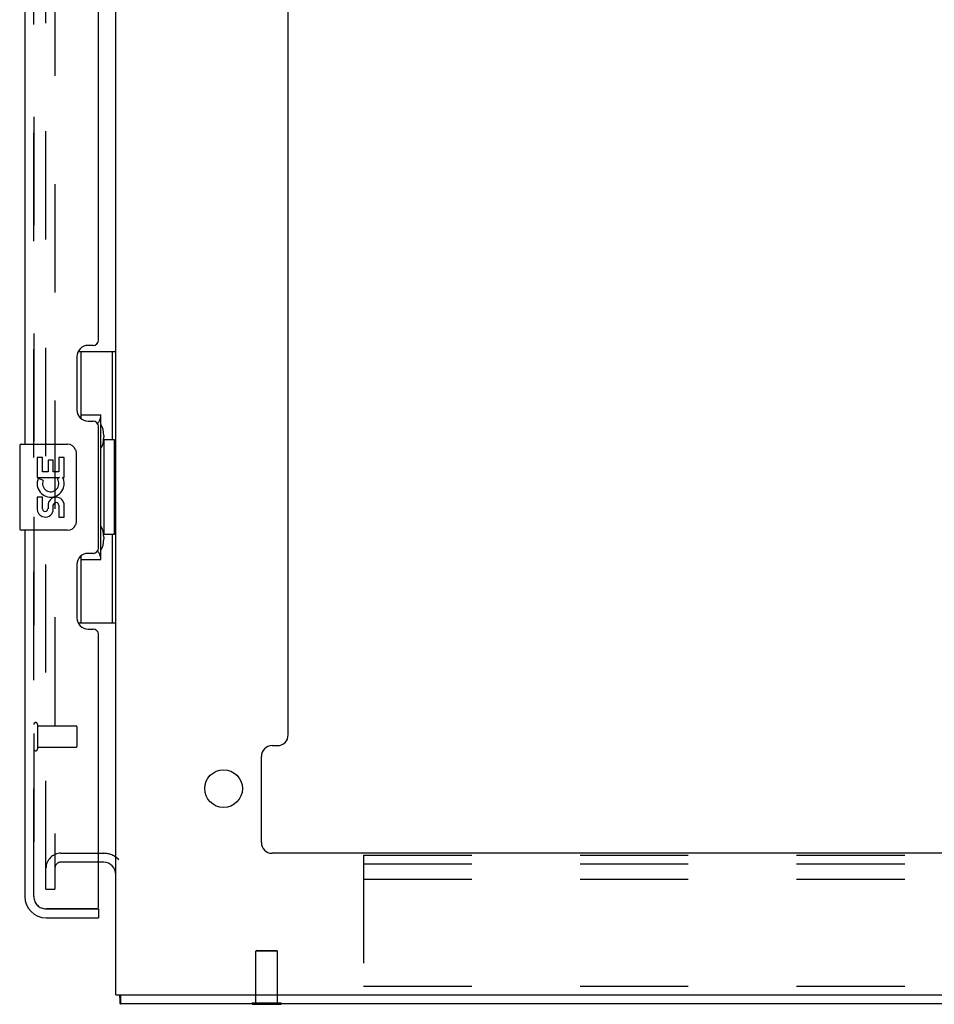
# Model space of a CAD drawing. Header units: inches. Extents: x 0 to 229, y 0 to 148.
# Tile 31 of 47: x 126 to 137, y 10 to 22. Entities that reach past the tile are written whole.
import ezdxf

# ---------------------------------------------------------------- set-up
doc = ezdxf.new("R2010")
doc.units = ezdxf.units.IN
doc.header["$LTSCALE"] = 12.571402
doc.header["$MEASUREMENT"] = 0
doc.linetypes.add('HIDDEN', pattern=[0.2, 0.1, -0.1])
doc.layers.get('0').update_dxf_attribs({"linetype": 'CONTINUOUS'})
for name, color, linetype in [('DEFAULT_2', 8, 'HIDDEN'), ('MASTER_DOOR_ASSEMBLY', 7, 'CONTINUOUS'), ('SLAVE_DOOR_ASSEMBLY', 7, 'CONTINUOUS')]:
    doc.layers.add(name, color=color, linetype=linetype)

msp = doc.modelspace()

# ---------------------------------------------------------------- linework, layer by layer
at = {"color": 3, "linetype": 'Continuous'}
for p, q in [((127.358, 10.322), (127.358, 88.854)), ((129.358, 13.343), (129.358, 36.674)), ((129.171, 13.218), (129.233, 13.218)), ((129.046, 12.093), (129.046, 13.093)), ((147.545, 11.968), (129.171, 11.968)), ((127.215, 11.864), (127.154, 11.864)), ((127.358, 10.322), (149.291, 10.322)), ((149.306, 10.218), (127.41, 10.218))]:
    msp.add_line(p, q, dxfattribs=at)
at = {"color": 7, "linetype": 'Continuous'}
for p, q in [((127.318, 11.822), (127.318, 11.822)), ((127.41, 10.322), (127.41, 10.218)), ((128.939, 10.214), (128.939, 10.218)), ((128.939, 10.214), (129.276, 10.214)), ((129.276, 10.214), (129.276, 10.218))]:
    msp.add_line(p, q, dxfattribs=at)
at = {"color": 3, "linetype": 'Continuous'}
for points in [[(127.397, 10.322), (127.397, 10.321), (127.398, 10.315), (127.399, 10.31), (127.4, 10.304), (127.4, 10.298), (127.401, 10.292), (127.401, 10.286), (127.401, 10.281), (127.401, 10.275)], [(127.401, 10.275), (127.401, 10.265), (127.401, 10.26), (127.402, 10.251)], [(127.402, 10.251), (127.402, 10.247), (127.402, 10.243), (127.402, 10.24), (127.402, 10.236), (127.403, 10.233), (127.403, 10.23), (127.403, 10.228), (127.404, 10.225), (127.404, 10.224), (127.405, 10.222), (127.405, 10.221), (127.406, 10.22), (127.407, 10.219), (127.408, 10.218), (127.409, 10.218), (127.41, 10.218)]]:
    msp.add_lwpolyline(points, dxfattribs=at)
msp.add_circle((128.608, 12.718), 0.219, dxfattribs=at)
for centre, radius, start, end in [((129.233, 13.343), 0.125, 270, 360), ((129.171, 13.093), 0.125, 90, 180), ((129.171, 12.093), 0.125, 180, 270), ((127.215, 11.721), 0.142, 0, 90)]:
    msp.add_arc(centre, radius, start, end, dxfattribs=at)
at = {"layer": 'DEFAULT_2', "color": 8, "linetype": 'HIDDEN'}
for p, q in [((126.545, 11.551), (126.545, 87.624)), ((126.649, 87.624), (126.649, 11.551)), ((126.719, 11.968), (127.215, 11.968)), ((130.233, 11.947), (149.233, 11.947)), ((130.233, 11.947), (130.233, 10.322)), ((127.154, 11.864), (126.719, 11.864)), ((130.233, 11.843), (149.233, 11.843)), ((130.233, 11.666), (149.233, 11.666)), ((126.545, 11.551), (126.649, 11.551)), ((128.994, 10.839), (128.984, 10.829)), ((129.232, 10.829), (128.984, 10.829)), ((128.984, 10.232), (128.984, 10.829)), ((128.994, 10.839), (129.222, 10.839)), ((129.222, 10.839), (129.232, 10.829)), ((129.232, 10.232), (129.232, 10.829)), ((130.233, 10.426), (149.233, 10.426)), ((128.939, 10.232), (129.276, 10.232)), ((128.939, 10.218), (128.939, 10.232)), ((129.276, 10.218), (129.276, 10.232))]:
    msp.add_line(p, q, dxfattribs=at)
for centre, radius, start, end in [((126.719, 11.794), 0.174, 90, 180), ((127.215, 11.721), 0.246, 44.2241, 90), ((126.719, 11.794), 0.07, 90, 180)]:
    msp.add_arc(centre, radius, start, end, dxfattribs=at)
at = {"layer": 'MASTER_DOOR_ASSEMBLY', "color": 8, "linetype": 'HIDDEN'}
for p, q in [((126.404, 16.563), (126.404, 38.119)), ((126.404, 11.464), (126.404, 15.873)), ((127.134, 11.322), (126.546, 11.322))]:
    msp.add_line(p, q, dxfattribs=at)
msp.add_arc((126.546, 11.464), 0.142, 180, 270, dxfattribs=at)
at = {"layer": 'SLAVE_DOOR_ASSEMBLY', "color": 8, "linetype": 'HIDDEN'}
for p, q in [((126.404, 38.119), (126.404, 16.563)), ((126.404, 15.873), (126.404, 11.464)), ((126.447, 13.464), (126.447, 13.18)), ((126.447, 13.446), (126.894, 13.446)), ((126.904, 13.436), (126.904, 13.208)), ((126.447, 13.198), (126.894, 13.198)), ((126.546, 11.322), (127.134, 11.322))]:
    msp.add_line(p, q, dxfattribs=at)
at = {"layer": 'SLAVE_DOOR_ASSEMBLY', "color": 3, "linetype": 'Continuous'}
for p, q in [((126.3, 37.964), (126.3, 16.718)), ((127.154, 17.925), (127.154, 36.757)), ((127.094, 17.865), (127.034, 17.865)), ((126.904, 17.735), (126.904, 17.115)), ((127.034, 16.985), (127.094, 16.985)), ((127.154, 15.51), (127.154, 16.925)), ((126.3, 15.718), (126.3, 11.464)), ((127.094, 15.45), (127.034, 15.45)), ((126.904, 15.32), (126.904, 14.7)), ((127.034, 14.57), (127.094, 14.57)), ((127.154, 11.342), (127.154, 14.51)), ((126.546, 11.218), (127.154, 11.218))]:
    msp.add_line(p, q, dxfattribs=at)
at = {"layer": 'SLAVE_DOOR_ASSEMBLY', "color": 7, "linetype": 'Continuous'}
for p, q in [((126.917, 17.793), (127.358, 17.793)), ((126.954, 17.013), (126.954, 17.793)), ((127.319, 16.768), (127.319, 17.793)), ((126.954, 17.058), (127.181, 17.058)), ((127.181, 15.378), (127.181, 17.058)), ((127.218, 16.818), (127.218, 16.798)), ((126.24, 16.703), (126.24, 15.733)), ((126.255, 16.718), (126.795, 16.718)), ((127.34, 16.768), (127.218, 16.768)), ((127.218, 16.768), (127.218, 15.668)), ((127.34, 15.668), (127.34, 16.768)), ((126.895, 16.618), (126.895, 15.818)), ((126.506, 16.564), (126.443, 16.564)), ((126.443, 16.564), (126.443, 16.333)), ((126.506, 16.396), (126.506, 16.564)), ((126.629, 16.532), (126.569, 16.532)), ((126.569, 16.532), (126.569, 16.396)), ((126.629, 16.396), (126.629, 16.532)), ((126.757, 16.564), (126.694, 16.564)), ((126.694, 16.564), (126.694, 16.396)), ((126.757, 16.333), (126.757, 16.564)), ((126.569, 16.396), (126.506, 16.396)), ((126.694, 16.396), (126.629, 16.396)), ((126.443, 16.333), (126.704, 16.333)), ((126.513, 16.297), (126.456, 16.322)), ((126.704, 16.333), (126.677, 16.314)), ((126.739, 16.333), (126.757, 16.333)), ((126.506, 16.103), (126.443, 16.103)), ((126.443, 16.103), (126.443, 15.966)), ((126.506, 15.966), (126.506, 16.103)), ((126.569, 16.008), (126.569, 15.966)), ((126.629, 15.946), (126.629, 16.015)), ((126.694, 16.008), (126.694, 15.872)), ((126.757, 15.872), (126.757, 16.008)), ((126.694, 15.872), (126.757, 15.872)), ((126.795, 15.718), (126.255, 15.718)), ((127.34, 15.668), (127.218, 15.668)), ((127.319, 14.643), (127.319, 15.668)), ((127.218, 15.637), (127.218, 15.617)), ((126.954, 14.643), (126.954, 15.423)), ((126.954, 15.378), (127.181, 15.378)), ((126.917, 14.643), (127.358, 14.643)), ((127.134, 11.322), (127.154, 11.322)), ((127.154, 11.322), (127.154, 11.218))]:
    msp.add_line(p, q, dxfattribs=at)
for points in [[(127.145, 16.957), (127.147, 16.96), (127.152, 16.969), (127.157, 16.976), (127.162, 16.984), (127.165, 16.991), (127.169, 16.997), (127.172, 17.003), (127.174, 17.009), (127.176, 17.014), (127.178, 17.019), (127.179, 17.023), (127.18, 17.027), (127.181, 17.031), (127.181, 17.034)], [(126.888, 16.654), (126.89, 16.648), (126.892, 16.642), (126.893, 16.636), (126.894, 16.63), (126.895, 16.624), (126.895, 16.618)], [(126.895, 15.818), (126.895, 15.811), (126.894, 15.805), (126.893, 15.799), (126.892, 15.793), (126.89, 15.787), (126.888, 15.782)], [(127.181, 15.401), (127.181, 15.405), (127.18, 15.408), (127.179, 15.412), (127.178, 15.417), (127.176, 15.422), (127.174, 15.427), (127.172, 15.432), (127.169, 15.438), (127.165, 15.445), (127.162, 15.452), (127.157, 15.459), (127.152, 15.467), (127.147, 15.475), (127.145, 15.479)]]:
    msp.add_lwpolyline(points, dxfattribs=at)
at = {"layer": 'SLAVE_DOOR_ASSEMBLY', "color": 3, "linetype": 'Continuous'}
for centre, radius, start, end in [((127.034, 17.735), 0.13, 90, 180), ((127.094, 17.925), 0.06, 270, 360), ((127.034, 17.115), 0.13, 180, 270), ((127.094, 16.925), 0.06, 0, 90), ((127.034, 15.32), 0.13, 90, 180), ((127.094, 15.51), 0.06, 270, 360), ((127.034, 14.7), 0.13, 180, 270), ((127.094, 14.51), 0.06, 0, 90), ((126.546, 11.464), 0.246, 180, 270), ((127.134, 11.342), 0.02, 270, 360)]:
    msp.add_arc(centre, radius, start, end, dxfattribs=at)
at = {"layer": 'SLAVE_DOOR_ASSEMBLY', "color": 7, "linetype": 'Continuous'}
for centre, radius, start, end in [((126.255, 16.703), 0.015, 90, 180), ((126.795, 16.618), 0.1, 21.205, 90), ((126.6, 16.26), 0.157, 156.5966, 341.8791), ((126.6, 16.26), 0.0943, 156.5966, 35.1122), ((126.6, 16.26), 0.157, 25.737, 27.8532), ((126.603, 16.26), 0.154, 341.4199, 26.1963), ((126.663, 16.008), 0.0943, 0, 180), ((126.663, 16.003), 0.0362, 83.4285, 161.7628), ((126.663, 16.008), 0.0314, 0, 81.2295), ((126.537, 15.966), 0.0943, 180, 248.6704), ((126.537, 15.966), 0.0943, 248.6999, 347.4338), ((126.537, 15.966), 0.0314, 180, 0.0485), ((126.795, 15.818), 0.1, 270, 338.7946), ((126.255, 15.733), 0.015, 180, 270)]:
    msp.add_arc(centre, radius, start, end, dxfattribs=at)
at = {"layer": 'SLAVE_DOOR_ASSEMBLY', "color": 8, "linetype": 'HIDDEN'}
for centre, radius, start, end in [((126.425, 13.464), 0.0215, 0, 180), ((126.894, 13.436), 0.01, 0, 90), ((126.425, 13.18), 0.0215, 180, 360), ((126.894, 13.208), 0.01, 270, 360), ((126.546, 11.464), 0.142, 180, 270)]:
    msp.add_arc(centre, radius, start, end, dxfattribs=at)
at = {"layer": 'SLAVE_DOOR_ASSEMBLY', "color": 7, "linetype": 'Continuous'}
for centre, start_param, end_param in [((127.114, 16.808), -1.51401, -0.699287), ((127.114, 16.808), -2.442306, -1.627583), ((127.114, 15.627), -1.51401, -0.699287), ((127.114, 15.627), -2.442306, -1.627583)]:
    msp.add_ellipse(centre, major_axis=(0, 0.18), ratio=0.579493, start_param=start_param, end_param=end_param, dxfattribs=at)

doc.saveas('drawing.dxf')
